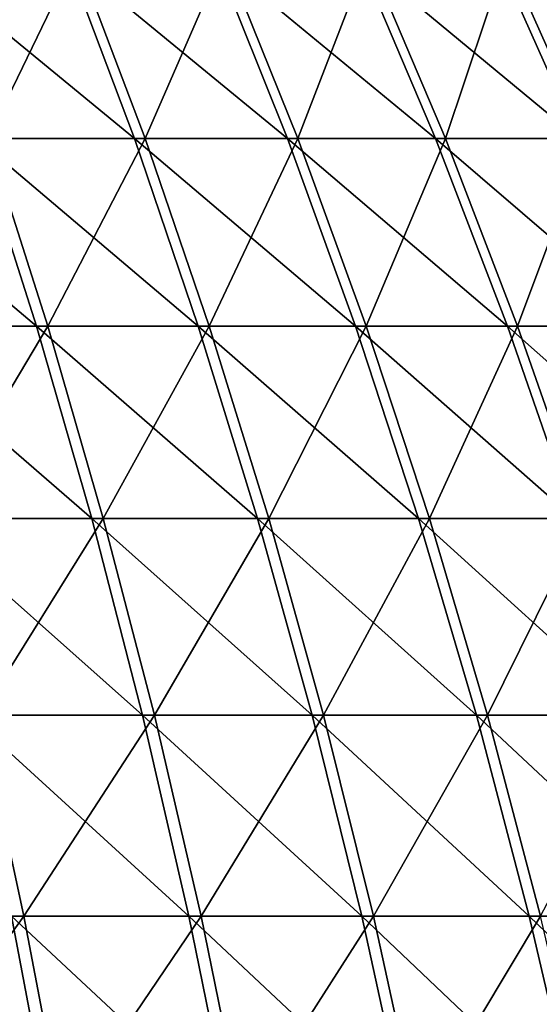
# Model space of a CAD drawing. Header units: millimetres. Extents: x -80 to 80, y -80 to 80.
# Tile 128 of 170: x 36 to 44, y 29 to 45. Entities that reach past the tile are written whole.
import ezdxf

# ---------------------------------------------------------------- set-up
doc = ezdxf.new("R2010")
doc.units = ezdxf.units.MM
doc.header["$LTSCALE"] = 13.670324
doc.layers.add('1', color=7, linetype='CONTINUOUS')
doc.layers.add('2', color=7, linetype='CONTINUOUS')

msp = doc.modelspace()

# ---------------------------------------------------------------- linework, layer by layer
at = {"layer": '1', "color": 7, "linetype": 'Continuous'}
for points in [[(35.564, 42.984, 57.338), (36.974, 45.886, 54.106), (34.542, 45.886, 55.69), (35.564, 42.984, 57.338)], [(38.068, 42.984, 55.707), (36.974, 45.886, 54.106), (35.564, 42.984, 57.338), (38.068, 42.984, 55.707)], [(38.068, 42.984, 55.707), (39.333, 45.886, 52.416), (36.974, 45.886, 54.106), (38.068, 42.984, 55.707)], [(40.497, 42.984, 53.967), (39.333, 45.886, 52.416), (38.068, 42.984, 55.707), (40.497, 42.984, 53.967)], [(40.497, 42.984, 53.967), (41.615, 45.886, 50.623), (39.333, 45.886, 52.416), (40.497, 42.984, 53.967)], [(42.847, 42.984, 52.121), (41.615, 45.886, 50.623), (40.497, 42.984, 53.967), (42.847, 42.984, 52.121)], [(42.847, 42.984, 52.121), (43.816, 45.886, 48.73), (41.615, 45.886, 50.623), (42.847, 42.984, 52.121)], [(45.112, 42.984, 50.172), (43.816, 45.886, 48.73), (42.847, 42.984, 52.121), (45.112, 42.984, 50.172)], [(45.112, 42.984, 50.172), (45.93, 45.886, 46.742), (43.816, 45.886, 48.73), (45.112, 42.984, 50.172)], [(36.518, 40, 58.876), (35.564, 42.984, 57.338), (33.875, 40, 60.436), (36.518, 40, 58.876)], [(36.518, 40, 58.876), (38.068, 42.984, 55.707), (35.564, 42.984, 57.338), (36.518, 40, 58.876)], [(39.089, 40, 57.202), (38.068, 42.984, 55.707), (36.518, 40, 58.876), (39.089, 40, 57.202)], [(39.089, 40, 57.202), (40.497, 42.984, 53.967), (38.068, 42.984, 55.707), (39.089, 40, 57.202)], [(41.584, 40, 55.415), (40.497, 42.984, 53.967), (39.089, 40, 57.202), (41.584, 40, 55.415)], [(41.584, 40, 55.415), (42.847, 42.984, 52.121), (40.497, 42.984, 53.967), (41.584, 40, 55.415)], [(43.996, 40, 53.519), (42.847, 42.984, 52.121), (41.584, 40, 55.415), (43.996, 40, 53.519)], [(43.996, 40, 53.519), (45.112, 42.984, 50.172), (42.847, 42.984, 52.121), (43.996, 40, 53.519)], [(46.323, 40, 51.519), (45.112, 42.984, 50.172), (43.996, 40, 53.519), (46.323, 40, 51.519)], [(34.696, 36.94, 61.9), (36.518, 40, 58.876), (33.875, 40, 60.436), (34.696, 36.94, 61.9)], [(37.403, 36.94, 60.303), (36.518, 40, 58.876), (34.696, 36.94, 61.9), (37.403, 36.94, 60.303)], [(37.403, 36.94, 60.303), (39.089, 40, 57.202), (36.518, 40, 58.876), (37.403, 36.94, 60.303)], [(40.036, 36.94, 58.588), (39.089, 40, 57.202), (37.403, 36.94, 60.303), (40.036, 36.94, 58.588)], [(40.036, 36.94, 58.588), (41.584, 40, 55.415), (39.089, 40, 57.202), (40.036, 36.94, 58.588)], [(42.591, 36.94, 56.758), (41.584, 40, 55.415), (40.036, 36.94, 58.588), (42.591, 36.94, 56.758)], [(42.591, 36.94, 56.758), (43.996, 40, 53.519), (41.584, 40, 55.415), (42.591, 36.94, 56.758)], [(45.063, 36.94, 54.816), (43.996, 40, 53.519), (42.591, 36.94, 56.758), (45.063, 36.94, 54.816)], [(45.063, 36.94, 54.816), (46.323, 40, 51.519), (43.996, 40, 53.519), (45.063, 36.94, 54.816)], [(35.451, 33.809, 63.247), (37.403, 36.94, 60.303), (34.696, 36.94, 61.9), (35.451, 33.809, 63.247)], [(38.217, 33.809, 61.615), (37.403, 36.94, 60.303), (35.451, 33.809, 63.247), (38.217, 33.809, 61.615)], [(38.217, 33.809, 61.615), (40.036, 36.94, 58.588), (37.403, 36.94, 60.303), (38.217, 33.809, 61.615)], [(40.907, 33.809, 59.862), (40.036, 36.94, 58.588), (38.217, 33.809, 61.615), (40.907, 33.809, 59.862)], [(40.907, 33.809, 59.862), (42.591, 36.94, 56.758), (40.036, 36.94, 58.588), (40.907, 33.809, 59.862)], [(43.518, 33.809, 57.992), (42.591, 36.94, 56.758), (40.907, 33.809, 59.862), (43.518, 33.809, 57.992)], [(43.518, 33.809, 57.992), (45.063, 36.94, 54.816), (42.591, 36.94, 56.758), (43.518, 33.809, 57.992)], [(46.043, 33.809, 56.009), (45.063, 36.94, 54.816), (43.518, 33.809, 57.992), (46.043, 33.809, 56.009)], [(36.138, 30.615, 64.473), (35.451, 33.809, 63.247), (33.248, 30.615, 66.01), (36.138, 30.615, 64.473)], [(36.138, 30.615, 64.473), (38.217, 33.809, 61.615), (35.451, 33.809, 63.247), (36.138, 30.615, 64.473)], [(38.958, 30.615, 62.81), (38.217, 33.809, 61.615), (36.138, 30.615, 64.473), (38.958, 30.615, 62.81)], [(38.958, 30.615, 62.81), (40.907, 33.809, 59.862), (38.217, 33.809, 61.615), (38.958, 30.615, 62.81)], [(41.701, 30.615, 61.023), (40.907, 33.809, 59.862), (38.958, 30.615, 62.81), (41.701, 30.615, 61.023)], [(41.701, 30.615, 61.023), (43.518, 33.809, 57.992), (40.907, 33.809, 59.862), (41.701, 30.615, 61.023)], [(44.362, 30.615, 59.117), (43.518, 33.809, 57.992), (41.701, 30.615, 61.023), (44.362, 30.615, 59.117)], [(44.362, 30.615, 59.117), (46.043, 33.809, 56.009), (43.518, 33.809, 57.992), (44.362, 30.615, 59.117)], [(33.817, 27.362, 67.14), (36.138, 30.615, 64.473), (33.248, 30.615, 66.01), (33.817, 27.362, 67.14)], [(36.757, 27.362, 65.576), (36.138, 30.615, 64.473), (33.817, 27.362, 67.14), (36.757, 27.362, 65.576)], [(36.757, 27.362, 65.576), (38.958, 30.615, 62.81), (36.138, 30.615, 64.473), (36.757, 27.362, 65.576)], [(39.624, 27.362, 63.885), (38.958, 30.615, 62.81), (36.757, 27.362, 65.576), (39.624, 27.362, 63.885)], [(39.624, 27.362, 63.885), (41.701, 30.615, 61.023), (38.958, 30.615, 62.81), (39.624, 27.362, 63.885)], [(42.414, 27.362, 62.067), (41.701, 30.615, 61.023), (39.624, 27.362, 63.885), (42.414, 27.362, 62.067)], [(42.414, 27.362, 62.067), (44.362, 30.615, 59.117), (41.701, 30.615, 61.023), (42.414, 27.362, 62.067)], [(45.121, 27.362, 60.129), (44.362, 30.615, 59.117), (42.414, 27.362, 62.067), (45.121, 27.362, 60.129)]]:
    msp.add_3dface(points, dxfattribs=at)
at = {"layer": '2', "color": 7, "linetype": 'Continuous'}
for points in [[(36.808, 45.886, -54.218), (37.897, 42.984, -55.823), (34.371, 45.886, -55.795), (36.808, 45.886, -54.218)], [(34.371, 45.886, -55.795), (37.897, 42.984, -55.823), (35.388, 42.984, -57.446), (34.371, 45.886, -55.795)], [(39.173, 45.886, -52.535), (40.332, 42.984, -54.09), (36.808, 45.886, -54.218), (39.173, 45.886, -52.535)], [(36.808, 45.886, -54.218), (40.332, 42.984, -54.09), (37.897, 42.984, -55.823), (36.808, 45.886, -54.218)], [(41.46, 45.886, -50.749), (42.687, 42.984, -52.251), (39.173, 45.886, -52.535), (41.46, 45.886, -50.749)], [(39.173, 45.886, -52.535), (42.687, 42.984, -52.251), (40.332, 42.984, -54.09), (39.173, 45.886, -52.535)], [(43.667, 45.886, -48.864), (44.959, 42.984, -50.31), (41.46, 45.886, -50.749), (43.667, 45.886, -48.864)], [(41.46, 45.886, -50.749), (44.959, 42.984, -50.31), (42.687, 42.984, -52.251), (41.46, 45.886, -50.749)], [(45.788, 45.886, -46.882), (47.142, 42.984, -48.27), (43.667, 45.886, -48.864), (45.788, 45.886, -46.882)], [(43.667, 45.886, -48.864), (47.142, 42.984, -48.27), (44.959, 42.984, -50.31), (43.667, 45.886, -48.864)], [(35.388, 42.984, -57.446), (36.338, 40, -58.988), (32.81, 42.984, -58.956), (35.388, 42.984, -57.446)], [(32.81, 42.984, -58.956), (36.338, 40, -58.988), (33.691, 40, -60.539), (32.81, 42.984, -58.956)], [(37.897, 42.984, -55.823), (38.914, 40, -57.321), (35.388, 42.984, -57.446), (37.897, 42.984, -55.823)], [(35.388, 42.984, -57.446), (38.914, 40, -57.321), (36.338, 40, -58.988), (35.388, 42.984, -57.446)], [(40.332, 42.984, -54.09), (41.414, 40, -55.542), (37.897, 42.984, -55.823), (40.332, 42.984, -54.09)], [(37.897, 42.984, -55.823), (41.414, 40, -55.542), (38.914, 40, -57.321), (37.897, 42.984, -55.823)], [(42.687, 42.984, -52.251), (43.833, 40, -53.653), (40.332, 42.984, -54.09), (42.687, 42.984, -52.251)], [(40.332, 42.984, -54.09), (43.833, 40, -53.653), (41.414, 40, -55.542), (40.332, 42.984, -54.09)], [(44.959, 42.984, -50.31), (46.166, 40, -51.66), (42.687, 42.984, -52.251), (44.959, 42.984, -50.31)], [(42.687, 42.984, -52.251), (46.166, 40, -51.66), (43.833, 40, -53.653), (42.687, 42.984, -52.251)], [(36.338, 40, -58.988), (37.219, 36.94, -60.417), (33.691, 40, -60.539), (36.338, 40, -58.988)], [(33.691, 40, -60.539), (37.219, 36.94, -60.417), (34.507, 36.94, -62.006), (33.691, 40, -60.539)], [(38.914, 40, -57.321), (39.857, 36.94, -58.71), (36.338, 40, -58.988), (38.914, 40, -57.321)], [(36.338, 40, -58.988), (39.857, 36.94, -58.71), (37.219, 36.94, -60.417), (36.338, 40, -58.988)], [(41.414, 40, -55.542), (42.418, 36.94, -56.887), (38.914, 40, -57.321), (41.414, 40, -55.542)], [(38.914, 40, -57.321), (42.418, 36.94, -56.887), (39.857, 36.94, -58.71), (38.914, 40, -57.321)], [(43.833, 40, -53.653), (44.895, 36.94, -54.953), (41.414, 40, -55.542), (43.833, 40, -53.653)], [(41.414, 40, -55.542), (44.895, 36.94, -54.953), (42.418, 36.94, -56.887), (41.414, 40, -55.542)], [(46.166, 40, -51.66), (47.284, 36.94, -52.912), (43.833, 40, -53.653), (46.166, 40, -51.66)], [(43.833, 40, -53.653), (47.284, 36.94, -52.912), (44.895, 36.94, -54.953), (43.833, 40, -53.653)], [(37.219, 36.94, -60.417), (38.028, 33.809, -61.731), (34.507, 36.94, -62.006), (37.219, 36.94, -60.417)], [(34.507, 36.94, -62.006), (38.028, 33.809, -61.731), (35.258, 33.809, -63.355), (34.507, 36.94, -62.006)], [(39.857, 36.94, -58.71), (40.724, 33.809, -59.987), (37.219, 36.94, -60.417), (39.857, 36.94, -58.71)], [(37.219, 36.94, -60.417), (40.724, 33.809, -59.987), (38.028, 33.809, -61.731), (37.219, 36.94, -60.417)], [(42.418, 36.94, -56.887), (43.341, 33.809, -58.125), (39.857, 36.94, -58.71), (42.418, 36.94, -56.887)], [(39.857, 36.94, -58.71), (43.341, 33.809, -58.125), (40.724, 33.809, -59.987), (39.857, 36.94, -58.71)], [(44.895, 36.94, -54.953), (45.872, 33.809, -56.149), (42.418, 36.94, -56.887), (44.895, 36.94, -54.953)], [(42.418, 36.94, -56.887), (45.872, 33.809, -56.149), (43.341, 33.809, -58.125), (42.418, 36.94, -56.887)], [(38.028, 33.809, -61.731), (38.766, 30.615, -62.928), (35.258, 33.809, -63.355), (38.028, 33.809, -61.731)], [(35.258, 33.809, -63.355), (38.766, 30.615, -62.928), (35.941, 30.615, -64.583), (35.258, 33.809, -63.355)], [(40.724, 33.809, -59.987), (41.514, 30.615, -61.15), (38.028, 33.809, -61.731), (40.724, 33.809, -59.987)], [(38.028, 33.809, -61.731), (41.514, 30.615, -61.15), (38.766, 30.615, -62.928), (38.028, 33.809, -61.731)], [(43.341, 33.809, -58.125), (44.181, 30.615, -59.252), (40.724, 33.809, -59.987), (43.341, 33.809, -58.125)], [(40.724, 33.809, -59.987), (44.181, 30.615, -59.252), (41.514, 30.615, -61.15), (40.724, 33.809, -59.987)], [(45.872, 33.809, -56.149), (46.761, 30.615, -57.238), (43.341, 33.809, -58.125), (45.872, 33.809, -56.149)], [(43.341, 33.809, -58.125), (46.761, 30.615, -57.238), (44.181, 30.615, -59.252), (43.341, 33.809, -58.125)], [(35.941, 30.615, -64.583), (36.557, 27.362, -65.688), (33.047, 30.615, -66.111), (35.941, 30.615, -64.583)], [(33.047, 30.615, -66.111), (36.557, 27.362, -65.688), (33.612, 27.362, -67.243), (33.047, 30.615, -66.111)], [(38.766, 30.615, -62.928), (39.429, 27.362, -64.005), (35.941, 30.615, -64.583), (38.766, 30.615, -62.928)], [(35.941, 30.615, -64.583), (39.429, 27.362, -64.005), (36.557, 27.362, -65.688), (35.941, 30.615, -64.583)], [(41.514, 30.615, -61.15), (42.225, 27.362, -62.197), (38.766, 30.615, -62.928), (41.514, 30.615, -61.15)], [(38.766, 30.615, -62.928), (42.225, 27.362, -62.197), (39.429, 27.362, -64.005), (38.766, 30.615, -62.928)], [(44.181, 30.615, -59.252), (44.937, 27.362, -60.266), (41.514, 30.615, -61.15), (44.181, 30.615, -59.252)], [(41.514, 30.615, -61.15), (44.937, 27.362, -60.266), (42.225, 27.362, -62.197), (41.514, 30.615, -61.15)], [(46.761, 30.615, -57.238), (47.561, 27.362, -58.217), (44.181, 30.615, -59.252), (46.761, 30.615, -57.238)], [(44.181, 30.615, -59.252), (47.561, 27.362, -58.217), (44.937, 27.362, -60.266), (44.181, 30.615, -59.252)]]:
    msp.add_3dface(points, dxfattribs=at)

doc.saveas('drawing.dxf')
